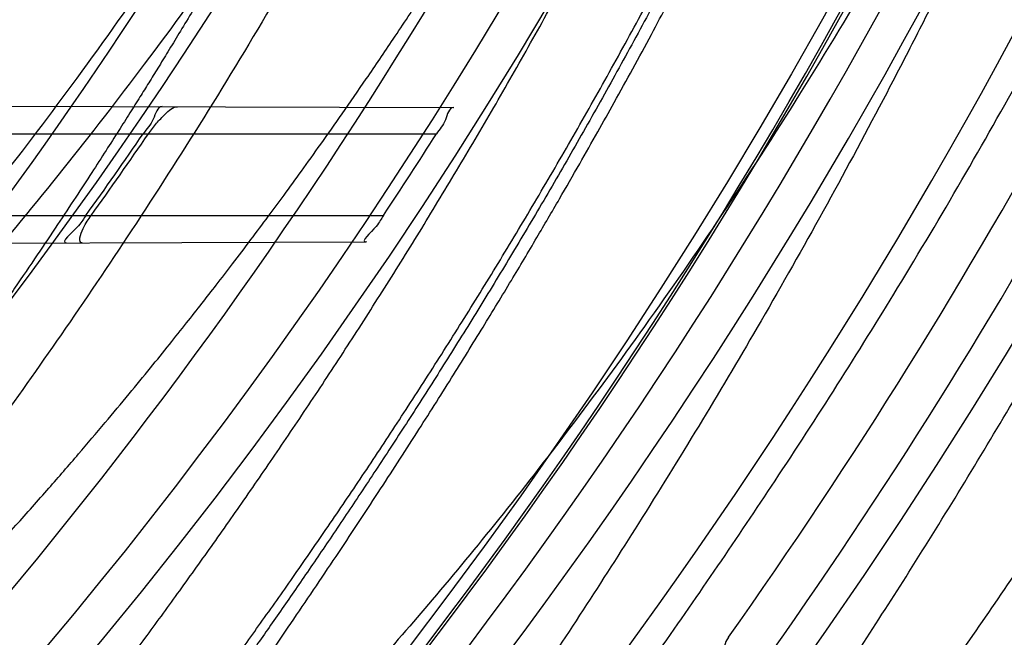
# Model space of a CAD drawing. Header units: millimetres. Extents: x 0 to 297, y 0 to 210.
# Tile 31 of 256: x 141.6866 to 141.7953, y 90.492 to 90.5602. Entities that reach past the tile are written whole.
import ezdxf

# ---------------------------------------------------------------- set-up
doc = ezdxf.new("R2010")
doc.units = ezdxf.units.MM
doc.header["$LTSCALE"] = 16.335
doc.layers.get('0').update_dxf_attribs({"linetype": 'CONTINUOUS'})
for name, color, linetype in [('01_GLOBAL', 7, 'CONTINUOUS'), ('INTFCLR_1', 7, 'CONTINUOUS'), ('INTFCLR_144815', 7, 'CONTINUOUS')]:
    doc.layers.add(name, color=color, linetype=linetype)

msp = doc.modelspace()

# ---------------------------------------------------------------- linework, layer by layer
at = {"color": 7, "linetype": 'Continuous'}
msp.add_circle((142.5788034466, 92.2083412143), 3.42, dxfattribs=at)
at = {"color": 9, "linetype": 'Continuous'}
msp.add_arc((142.5788034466, 92.2083412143), 3.3761688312, 182.9674534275, 267.0325465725, dxfattribs=at)
at = {"layer": '01_GLOBAL', "color": 7, "linetype": 'Continuous'}
msp.add_circle((142.5788034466, 92.2083412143), 3.465, dxfattribs=at)
at = {"layer": 'INTFCLR_1', "color": 9, "linetype": 'Continuous'}
for p, q in [((141.6423602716, 90.55080220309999), (141.7344827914, 90.5504806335)), ((141.6417213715, 90.5475895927), (141.7326070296, 90.5475895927)), ((141.6344033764, 90.5385895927), (141.726746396, 90.5385895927)), ((141.6296839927, 90.5353327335), (141.7248347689, 90.53566487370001))]:
    msp.add_line(p, q, dxfattribs=at)
at = {"layer": 'INTFCLR_1', "color": 6, "linetype": 'Continuous'}
for p, q in [((141.7344827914, 90.5504806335), (141.73452088, 90.55048050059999)), ((141.7248738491, 90.5356650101), (141.7248347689, 90.53566487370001))]:
    msp.add_line(p, q, dxfattribs=at)
for centre, radius, start, end in [((141.273551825, 90.84008959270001), 0.5431065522, 270, 90.00000002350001), ((141.273551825, 90.84008959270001), 0.5161422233, 270, 90.00000002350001), ((141.2735619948, 90.8401043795), 0.5173176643, 324.3492726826, 325.5667879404), ((141.2737146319, 90.84038687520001), 0.5178331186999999, 324.3517144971, 325.567990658), ((141.2735606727, 90.84010392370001), 0.5443236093, 326.3633123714, 327.4938257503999)]:
    msp.add_arc(centre, radius, start, end, dxfattribs=at)
at = {"layer": 'INTFCLR_1', "color": 9, "linetype": 'Continuous'}
msp.add_arc((141.273551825, 90.84008959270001), 0.4963968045, 325.2879487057, 328.7836486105, dxfattribs=at)
at = {"layer": 'INTFCLR_1', "color": 6, "linetype": 'Continuous'}
for points, knots in [([(141.6277114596, 91.22708959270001), (141.62722335, 91.22708959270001), (141.6272941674, 91.2251154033), (141.6286240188, 91.2237135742), (141.6303773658, 91.2209404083), (141.6330579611, 91.2176754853), (141.636536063, 91.21338186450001), (141.6409148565, 91.2081556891), (141.6460561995, 91.2020006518), (141.6515635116, 91.19533394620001), (141.6570035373, 91.1886267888), (141.6620669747, 91.18224014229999), (141.6667156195, 91.1762455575), (141.6709428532, 91.17066993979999), (141.6747632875, 91.16552206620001), (141.678203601, 91.1607902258), (141.6812975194, 91.15645408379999), (141.684076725, 91.1524886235), (141.6865629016, 91.14888322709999), (141.6887839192, 91.1456142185), (141.6907670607, 91.14265455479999), (141.6925435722, 91.139969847), (141.6941233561, 91.1375556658), (141.6955259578, 91.1353899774), (141.6967707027, 91.1334503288), (141.6978866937, 91.13169669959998), (141.6988796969, 91.1301244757), (141.6997620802, 91.12871811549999), (141.7005836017, 91.12740101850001), (141.7014128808, 91.12606327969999), (141.7023097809, 91.1246072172), (141.7032931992, 91.12299941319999), (141.7043734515, 91.121219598), (141.7055619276, 91.1192446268), (141.706875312, 91.1170411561), (141.7083246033, 91.11458304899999), (141.7099237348, 91.11183694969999), (141.7116817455, 91.10877663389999), (141.7136163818, 91.10535704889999), (141.7157436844, 91.1015316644), (141.7180830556, 91.0972414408), (141.7206593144, 91.0924115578), (141.7234900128, 91.0869698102), (141.726590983, 91.0808326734), (141.7299816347, 91.0738979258), (141.7336899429, 91.06602274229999), (141.7377398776, 91.05703497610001), (141.7421529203, 91.0467148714), (141.7469453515, 91.0347982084), (141.7521299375, 91.02090744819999), (141.7576364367, 91.0047235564), (141.7631009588, 90.9866925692), (141.7681397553, 90.9675743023), (141.7724835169, 90.948235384), (141.7760959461, 90.928843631), (141.7789762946, 90.9094758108), (141.7811396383, 90.8901288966), (141.78259316, 90.8708485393), (141.7833500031, 90.85161596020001), (141.7834187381, 90.8324615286), (141.782807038, 90.8133676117), (141.7815194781, 90.7943366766), (141.7795595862, 90.7753839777), (141.7769236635, 90.75647136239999), (141.7736112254, 90.7376240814), (141.7696058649, 90.7188012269), (141.7649044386, 90.700026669), (141.7595680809, 90.6815608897), (141.7539109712, 90.6643011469), (141.7483372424, 90.6489785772), (141.7431614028, 90.6358921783), (141.7384031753, 90.6246472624), (141.7340415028, 90.6149110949), (141.7300563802, 90.60642995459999), (141.7264192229, 90.5989959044), (141.7231040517, 90.5924542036), (141.7200858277, 90.5866790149), (141.7173473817, 90.581575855), (141.7148681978, 90.57706222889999), (141.7126227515, 90.5730569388), (141.7105887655, 90.5694929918), (141.7087453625, 90.56631374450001), (141.7070795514, 90.563481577), (141.705579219, 90.560962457), (141.7042282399, 90.55871863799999), (141.7030062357, 90.55670860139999), (141.701896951, 90.554899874), (141.7008702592, 90.5532389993), (141.6998448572, 90.5515926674), (141.698741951, 90.54983502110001), (141.697495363, 90.547864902), (141.6960930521, 90.5456696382), (141.6945138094, 90.5432229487), (141.6927331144, 90.5404962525), (141.6907308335, 90.5374685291), (141.6884841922, 90.5341192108), (141.6859642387, 90.5304209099), (141.6831423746, 90.52634758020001), (141.6799866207, 90.5218758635), (141.6764721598, 90.51699345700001), (141.6725652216, 90.5116795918), (141.668231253, 90.50591584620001), (141.6634587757, 90.49971750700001), (141.6582464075, 90.493104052), (141.6526341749, 90.48615232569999), (141.646910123, 90.4792048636), (141.6415439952, 90.4727739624), (141.6369559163, 90.4673043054), (141.633315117, 90.4628207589), (141.6305101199, 90.4594209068), (141.6286771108, 90.45653647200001), (141.6273060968, 90.45510292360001), (141.6272194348, 90.45308959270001), (141.6277114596, 90.45308959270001)], [0, 0, 0, 0, 0.0017146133, 0.0041239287, 0.0077631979, 0.0127375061, 0.019147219, 0.0271011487, 0.0367138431, 0.0473099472, 0.0574795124, 0.0670486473, 0.07593967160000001, 0.0841262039, 0.0916267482, 0.0984583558, 0.1046766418, 0.1103381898, 0.1154683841, 0.1200606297, 0.1242209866, 0.1279830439, 0.1313690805, 0.1343557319, 0.1370466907, 0.1394649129, 0.141657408, 0.1435788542, 0.1452969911, 0.147110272, 0.1491076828, 0.1513042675, 0.1537308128, 0.1564212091, 0.1594011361, 0.1627417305, 0.1664450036, 0.1705638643, 0.1751393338, 0.1802462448, 0.1859394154, 0.1923045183, 0.1994748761, 0.2074861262, 0.2164579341, 0.2265900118, 0.2380620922, 0.2510852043, 0.2660147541, 0.2831767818, 0.3031618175, 0.3260557, 0.3493456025, 0.3725974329, 0.3956655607, 0.4186206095, 0.4413650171, 0.4640353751, 0.4865253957, 0.5089623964, 0.531306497, 0.5536180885, 0.5759523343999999, 0.598223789, 0.6206818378, 0.6431588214, 0.6658101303, 0.6886542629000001, 0.710664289, 0.7296002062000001, 0.7459208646, 0.7600932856, 0.7724882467, 0.7833944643, 0.793008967, 0.8015592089, 0.8091555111, 0.8158987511, 0.8219029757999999, 0.8272448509, 0.832028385, 0.8363175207, 0.8401542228, 0.8435703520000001, 0.8466171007, 0.8493545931, 0.8518335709, 0.8540704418, 0.8562135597, 0.8586467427, 0.8613594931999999, 0.864403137, 0.8677972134, 0.87158895, 0.8758429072, 0.8805481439, 0.8857559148, 0.8915631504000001, 0.8979547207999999, 0.9049814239, 0.9126947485, 0.9211229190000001, 0.9303127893, 0.9401736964, 0.9507020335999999, 0.9616958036, 0.9717974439, 0.9801138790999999, 0.9868020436, 0.9920080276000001, 0.9957951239, 0.9982716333, 1, 1, 1, 1]), ([(141.6277114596, 90.45308959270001), (141.628171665, 90.45308959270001), (141.6293857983, 90.4535584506), (141.6315047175, 90.4546851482), (141.6344755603, 90.4566024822), (141.6382959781, 90.45932618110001), (141.6430293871, 90.46297042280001), (141.6486619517, 90.46758769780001), (141.6548706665, 90.47298156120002), (141.6611699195, 90.47874448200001), (141.6671157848, 90.4844418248), (141.6725640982, 90.4898702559), (141.6775235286, 90.49499331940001), (141.6820174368, 90.4997851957), (141.6860792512, 90.50424019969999), (141.6897364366, 90.50835687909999), (141.6930192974, 90.51213812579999), (141.695970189, 90.5156093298), (141.6986132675, 90.51877794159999), (141.7009775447, 90.5216603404), (141.7030883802, 90.5242738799), (141.7049778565, 90.526646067), (141.7066938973, 90.528827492), (141.7083843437, 90.53100071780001), (141.7101852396, 90.53334413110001), (141.7120971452, 90.53586602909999), (141.7139888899, 90.53839686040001), (141.7158471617, 90.5409158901), (141.7177807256, 90.5435730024), (141.719921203, 90.54655873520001), (141.7223135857, 90.5499520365), (141.7249869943, 90.55381783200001), (141.7279695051, 90.558226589), (141.7312859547, 90.56325135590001), (141.7349620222, 90.56898214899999), (141.739037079, 90.5755449), (141.7435494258, 90.58308452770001), (141.7485344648, 90.591778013), (141.7540294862, 90.6018595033), (141.760066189, 90.61360340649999), (141.766684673, 90.62742065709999), (141.7737557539, 90.64350792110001), (141.780825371, 90.6613597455), (141.7874356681, 90.68018148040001), (141.7933066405, 90.6992600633), (141.7983875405, 90.71840914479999), (141.8026952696, 90.7376081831), (141.8062277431, 90.7567556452), (141.8090134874, 90.77590353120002), (141.811058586, 90.7949702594), (141.8123825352, 90.81398619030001), (141.8129971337, 90.83293247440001), (141.8129122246, 90.8518123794), (141.8121342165, 90.87063713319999), (141.8106673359, 90.8893947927), (141.8085112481, 90.9080934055), (141.8056642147, 90.9267302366), (141.8021262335, 90.9452767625), (141.7978831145, 90.9637745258), (141.7929277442, 90.9822003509), (141.7872355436, 91.0005755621), (141.7808222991, 91.0188067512), (141.7739442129, 91.03620618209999), (141.7670434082, 91.0519657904), (141.7605810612, 91.0655293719), (141.7546880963, 91.07706645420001), (141.7493295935, 91.08696962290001), (141.7444701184, 91.0955139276), (141.7400702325, 91.1029297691), (141.7360941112, 91.1093927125), (141.7325006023, 91.1150506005), (141.7292596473, 91.12001098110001), (141.726339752, 91.12437206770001), (141.7237187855, 91.128203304), (141.7213647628, 91.13157857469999), (141.7192605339, 91.1345456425), (141.717372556, 91.1371689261), (141.7156764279, 91.13949490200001), (141.7140548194, 91.1416921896), (141.7123690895, 91.1439503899), (141.7105117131, 91.1464071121), (141.7085985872, 91.1489024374), (141.7066793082, 91.1513715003), (141.7047357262, 91.15383994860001), (141.7026024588, 91.1565116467), (141.7002196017, 91.15944934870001), (141.69755058, 91.1626834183), (141.6945697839, 91.1662275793), (141.6912418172, 91.1701004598), (141.6875371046, 91.1743119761), (141.6834171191, 91.178874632), (141.6788518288, 91.1837864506), (141.6738154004, 91.18903530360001), (141.6682758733, 91.1946010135), (141.6622344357, 91.2004349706), (141.6557918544, 91.2063757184), (141.6493931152, 91.21197413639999), (141.6435362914, 91.2168073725), (141.6386043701, 91.22062540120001), (141.6346411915, 91.223465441), (141.6315795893, 91.22545094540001), (141.6294126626, 91.22660901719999), (141.6281767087, 91.22708959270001), (141.6277114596, 91.22708959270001)], [0, 0, 0, 0, 0.0015510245, 0.0042404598, 0.008161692, 0.0134191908, 0.0200669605, 0.0282845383, 0.0379646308, 0.04778133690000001, 0.0570562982, 0.0657163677, 0.0737008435, 0.0810864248, 0.08785639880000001, 0.09401872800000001, 0.09964461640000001, 0.1047327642, 0.1093734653, 0.1135510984, 0.1172970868, 0.1206958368, 0.1237721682, 0.1266512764, 0.1299751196, 0.1337328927, 0.1373171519, 0.1406241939, 0.1442827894, 0.1483924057, 0.1530055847, 0.1582756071, 0.1642330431, 0.1709447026, 0.1785661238, 0.1871788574, 0.1969791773, 0.2081785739, 0.2209513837, 0.2356728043, 0.2526768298, 0.2725784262, 0.2948857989, 0.3173719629, 0.3397942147, 0.362144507, 0.3841260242, 0.4060931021, 0.4277499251, 0.4493238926, 0.4707068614, 0.4919794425, 0.5131973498, 0.5343237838, 0.5554641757, 0.5765947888, 0.5977467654, 0.6189899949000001, 0.6402145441, 0.6616941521, 0.6832817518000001, 0.7050322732, 0.7268136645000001, 0.7463228, 0.7630041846, 0.7774428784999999, 0.7899800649, 0.8009502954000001, 0.8105690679, 0.8190401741, 0.8265233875, 0.8331581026, 0.8390096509, 0.8442114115, 0.8488026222, 0.8528784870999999, 0.8564706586, 0.8596954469, 0.8625805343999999, 0.8656744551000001, 0.8691928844, 0.8729603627, 0.8762716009, 0.879732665, 0.8835489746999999, 0.8877941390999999, 0.8924809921, 0.8976810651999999, 0.9034017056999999, 0.9096904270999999, 0.916584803, 0.9241199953, 0.932290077, 0.9411002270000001, 0.9505839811, 0.960593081, 0.9706330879, 0.9792338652, 0.9861845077, 0.991642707, 0.9956806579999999, 0.9984319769, 1, 1, 1, 1]), ([(141.7023338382, 90.550592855), (141.7017719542, 90.5505948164), (141.7014366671, 90.54887229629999), (141.70061083, 90.5481329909), (141.7002382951, 90.5475895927)], [0, 0, 0, 0, 0.4602907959, 1, 1, 1, 1]), ([(141.7008222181, 90.5475895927), (141.7010986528, 90.54799284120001), (141.7016795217, 90.5487680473), (141.702682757, 90.5497799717), (141.7034963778, 90.550588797), (141.7040245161, 90.5505869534)], [0, 0, 0, 0, 0.330139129, 0.643364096, 1, 1, 1, 1]), ([(141.7344827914, 90.5504806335), (141.7339480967, 90.5504825), (141.7336894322, 90.54882081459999), (141.7329370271, 90.5481074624), (141.7326070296, 90.5475895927)], [0, 0, 0, 0, 0.4654516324, 1, 1, 1, 1]), ([(141.6939265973, 90.5385895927), (141.6936533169, 90.53820859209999), (141.6932975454, 90.5373953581), (141.6910124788, 90.5355468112), (141.6917834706, 90.5355495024)], [0, 0, 0, 0, 0.3781640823, 1, 1, 1, 1]), ([(141.6935251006, 90.5355555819), (141.6930012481, 90.5355537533), (141.6936800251, 90.53752914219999), (141.6941766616, 90.5381235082), (141.6945109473, 90.5385895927)], [0, 0, 0, 0, 0.4773498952, 1, 1, 1, 1]), ([(141.726746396, 90.5385895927), (141.7264773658, 90.53818523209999), (141.7262050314, 90.53742151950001), (141.7241557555, 90.5356625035), (141.7248347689, 90.53566487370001)], [0, 0, 0, 0, 0.4170007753, 1, 1, 1, 1])]:
    msp.add_open_spline(points, degree=3, knots=knots, dxfattribs=at)
at = {"layer": 'INTFCLR_1', "color": 9, "linetype": 'Continuous'}
for points, knots in [([(141.7274621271, 91.00790684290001), (141.7315912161, 90.9961048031), (141.7390893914, 90.97185256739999), (141.7462276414, 90.94067982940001), (141.7497519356, 90.91986040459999), (141.7511690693, 90.91003879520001), (141.7520562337, 90.903430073), (141.7542266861, 90.88522496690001), (141.7563129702, 90.8552042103), (141.7560193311, 90.8250769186), (141.75492511, 90.80665849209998), (141.7544248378, 90.79993719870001), (141.7535799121, 90.7899339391), (141.7512498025, 90.76863348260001), (141.7458257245, 90.73651859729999), (141.7391945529, 90.7098498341), (141.7346932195, 90.69454437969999), (141.7328673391, 90.6885424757), (141.7295794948, 90.67824709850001), (141.7226337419, 90.6583743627), (141.7115361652, 90.63128552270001), (141.7001192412, 90.60802526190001), (141.6927555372, 90.5944485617), (141.6900841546, 90.589659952), (141.6861147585, 90.582673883), (141.6775648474, 90.56827510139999), (141.6639972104, 90.5475548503), (141.6473654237, 90.5249373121), (141.6353721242, 90.510182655), (141.6284582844, 90.5020841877), (141.6258517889, 90.4990615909), (141.6214530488, 90.49403413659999), (141.6133270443, 90.48498786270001), (141.6044845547, 90.4755649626), (141.5965053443, 90.4672222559), (141.5917239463, 90.4622035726), (141.5879282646, 90.458105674), (141.5854794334, 90.455268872), (141.5841304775, 90.4534756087), (141.5835709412, 90.4525240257), (141.5832318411, 90.4518413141), (141.5833749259, 90.4509528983), (141.5852684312, 90.45133920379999), (141.5873513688, 90.45233756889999), (141.5911230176, 90.4543766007), (141.5947207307, 90.45666834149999), (141.5976748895, 90.4586369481), (141.5995705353, 90.45994039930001), (141.602756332, 90.46217006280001), (141.6078515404, 90.4659004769), (141.6149715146, 90.47143524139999), (141.62561538, 90.4801941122), (141.6351418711, 90.48873792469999), (141.6434777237, 90.4967321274), (141.649452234, 90.502628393), (141.6602195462, 90.51373015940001), (141.6755659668, 90.5310421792), (141.6935858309, 90.5540599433), (141.7064887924, 90.5729162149), (141.7141583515, 90.5851797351), (141.7169899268, 90.589838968), (141.721250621, 90.59698783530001), (141.7303494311, 90.61303956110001), (141.743335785, 90.63909440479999), (141.7522698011, 90.66086912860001), (141.7564146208, 90.6721475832)], [0, 0, 0, 0, 0.0419354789, 0.08505031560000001, 0.1071497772, 0.1127379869, 0.1183317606, 0.1295131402, 0.1742263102, 0.2191466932, 0.230445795, 0.2361065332, 0.241751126, 0.2641147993, 0.3079545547, 0.3508736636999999, 0.3561840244, 0.3614616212, 0.3719139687, 0.3924297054, 0.4320526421, 0.4700131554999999, 0.4792642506, 0.483852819, 0.4884035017, 0.5062126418, 0.5400088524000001, 0.5714206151, 0.6003317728, 0.6037560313, 0.6071340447, 0.6137178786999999, 0.6261602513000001, 0.6479155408, 0.6570536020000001, 0.6648783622, 0.6711643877, 0.6757843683, 0.6774462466, 0.6786751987, 0.6794900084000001, 0.6799813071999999, 0.6813020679, 0.6842478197, 0.6888651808, 0.6950795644, 0.6987591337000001, 0.70073729, 0.7027989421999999, 0.7117993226, 0.7219139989, 0.7330405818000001, 0.7580265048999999, 0.7648041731, 0.7717766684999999, 0.7861782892, 0.816667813, 0.8493175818, 0.8841610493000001, 0.8932352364, 0.8978283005, 0.9024468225, 0.9211469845, 0.9596997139, 1, 1, 1, 1]), ([(141.5894748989, 90.4530895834), (141.5892979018, 90.4530896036), (141.5888645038, 90.453175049), (141.5888868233, 90.45395412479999), (141.5893505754, 90.4547556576), (141.5901524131, 90.4559470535), (141.5913747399, 90.4574296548), (141.5929802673, 90.4592514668), (141.5949656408, 90.4613878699), (141.5971947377, 90.4637206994), (141.5996190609, 90.4662163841), (141.6031782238, 90.46985252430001), (141.6105296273, 90.4773399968), (141.6195432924, 90.486704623), (141.6278287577, 90.4956995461), (141.6323134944, 90.500698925), (141.6349707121, 90.50370456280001), (141.642015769, 90.5117541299), (141.6542358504, 90.5264206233), (141.6711890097, 90.54891642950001), (141.6850238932, 90.56953556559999), (141.6937443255, 90.58386952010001), (141.6977917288, 90.5908225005), (141.7005148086, 90.5955870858), (141.7080176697, 90.6090898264), (141.7196527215, 90.63222718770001), (141.7309710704, 90.65919529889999), (141.7380553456, 90.6789827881), (141.7414080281, 90.689232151), (141.74326968, 90.6952065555), (141.7478571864, 90.7104352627), (141.754617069, 90.7369742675), (141.7601493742, 90.7689508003), (141.7625257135, 90.7901596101), (141.7633872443, 90.80011831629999), (141.7638973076, 90.8068091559), (141.7650129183, 90.8251434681), (141.7653124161, 90.8551382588), (141.7631848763, 90.8850242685), (141.7609722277, 90.9031442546), (141.7600677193, 90.9097228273), (141.758622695, 90.9195008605), (141.7550282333, 90.9402318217), (141.7477475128, 90.9712699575), (141.7401050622, 90.9953997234), (141.7358975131, 91.00714062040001)], [0, 0, 0, 0, 0.0008731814, 0.0017184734, 0.0032338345, 0.0055641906, 0.008732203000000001, 0.0127298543, 0.0175349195, 0.0231216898, 0.028646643, 0.0346996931, 0.0482229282, 0.0804128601, 0.09881585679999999, 0.1085510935, 0.1135452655, 0.1186072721, 0.1613234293, 0.207686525, 0.2575125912, 0.2837456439, 0.2904463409, 0.297201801, 0.3108185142, 0.3666506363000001, 0.4248611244, 0.4549770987, 0.470314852, 0.4780577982, 0.4858479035, 0.548777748, 0.6130125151, 0.6457681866, 0.6540348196, 0.6623247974, 0.6788712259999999, 0.7446474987, 0.8101274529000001, 0.8265054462, 0.8346996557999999, 0.8428862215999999, 0.8752668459, 0.9384715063, 1, 1, 1, 1]), ([(141.7649089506, 90.6730772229), (141.7606921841, 90.6618533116), (141.7516012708, 90.6401818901), (141.7383996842, 90.6142741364), (141.729153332, 90.5983162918), (141.7248221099, 90.59120649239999), (141.7219426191, 90.5865709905), (141.7141390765, 90.5743632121), (141.7010108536, 90.5555935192), (141.682686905, 90.5326915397), (141.6670865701, 90.5154692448), (141.6561431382, 90.5044244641), (141.6500687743, 90.4985557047), (141.641588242, 90.49059314), (141.6318993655, 90.48208461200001), (141.6210804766, 90.47336316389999), (141.6138416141, 90.46784859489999), (141.6086624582, 90.4641311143), (141.6054252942, 90.4619084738), (141.6034970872, 90.4606082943), (141.6005042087, 90.4586453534), (141.596782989, 90.4563489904), (141.5933015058, 90.45442830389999), (141.5910052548, 90.45342592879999), (141.589904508, 90.45308953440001), (141.5894748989, 90.4530895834)], [0, 0, 0, 0, 0.1254315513, 0.2455803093, 0.303919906, 0.3183349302, 0.3326730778, 0.3610075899, 0.4699051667, 0.5720939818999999, 0.66765685, 0.7128428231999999, 0.7347306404, 0.7560139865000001, 0.8345380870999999, 0.8695395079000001, 0.9013775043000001, 0.9297258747, 0.9362221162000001, 0.9424563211, 0.9540556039, 0.9736565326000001, 0.9882336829, 0.9955056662, 1, 1, 1, 1])]:
    msp.add_open_spline(points, degree=3, knots=knots, dxfattribs=at)
at = {"layer": 'INTFCLR_144815', "color": 6, "linetype": 'Continuous'}
for radius in [0.5743020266, 0.5472855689]:
    msp.add_circle((141.273551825, 90.84008959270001), radius, dxfattribs=at)
for centre, radius, start, end in [((141.273551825, 90.84008959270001), 0.7917112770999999, 313.9937911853, 154.5150993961), ((141.273551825, 90.84008959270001), 0.7647112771, 312.9543589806, 154.5144414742), ((141.273551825, 90.84008959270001), 0.73941501, 282.2440355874, 71.2863570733), ((141.273551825, 90.84008959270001), 0.5949342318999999, 45.0000000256, 314.9999999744), ((141.273551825, 90.84008959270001), 0.5938695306, 44.999999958, 315.000000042), ((141.273551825, 90.84008959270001), 0.5930090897, 44.99999997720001, 315.0000000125), ((141.273551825, 90.84008959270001), 0.5834285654, 308.490992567, 51.50900743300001), ((141.273551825, 90.84008959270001), 0.6104450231, 316.9838592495, 43.0161407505), ((141.273551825, 90.84008959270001), 0.5760164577, 313.9992414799, 46.00075850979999), ((141.273551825, 90.84008959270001), 0.6020735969, 324.681947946, 338.3180519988), ((141.273551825, 90.84008959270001), 0.5361020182, 295.6072723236, 334.3927276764), ((141.273551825, 90.84008959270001), 0.5090855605, 297.0737153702, 332.9262846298), ((163.2360499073, 83.3930291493), 22.5831480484, 161.5765175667, 161.8573447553), ((141.7670209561, 90.4904628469), 0.0026998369, 144.7225835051, 234.0343477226)]:
    msp.add_arc(centre, radius, start, end, dxfattribs=at)
at = {"layer": 'INTFCLR_144815', "color": 9, "linetype": 'Continuous'}
for centre, radius, start, end in [((141.273551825, 90.84008959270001), 0.7345008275, 292.4997540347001, 54.0964566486), ((141.2735550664, 90.84009111), 0.6625959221, 292.4997540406, 54.09645665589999), ((141.2735749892, 90.84009512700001), 0.6513931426, 311.2505121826, 48.7494878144), ((141.2735518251, 90.84008959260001), 0.5937131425, 314.0862202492, 45.9137797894), ((141.273551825, 90.84008959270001), 0.5795156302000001, 313.8592910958, 46.1407088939), ((141.273551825, 90.84008959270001), 0.5757241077, 314.0319604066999, 45.9680396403), ((141.2735518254, 90.84008959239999), 0.6069137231, 324.8280604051, 338.1719396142), ((141.273551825, 90.84008959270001), 0.7495956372, 203.8266800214, 313.0809380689), ((141.273551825, 90.84008959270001), 0.7585963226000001, 203.8278898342, 312.5732768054), ((141.273551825, 90.84008959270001), 0.7855942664, 203.8266800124, 319.1799903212)]:
    msp.add_arc(centre, radius, start, end, dxfattribs=at)
at = {"layer": 'INTFCLR_144815', "color": 6, "linetype": 'Continuous'}
for points, knots in [([(141.6746009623, 90.43958975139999), (141.6743294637, 90.43959473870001), (141.6739346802, 90.44051627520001), (141.6745467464, 90.4413356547), (141.6750158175, 90.4423304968), (141.6756162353, 90.44328992), (141.6763427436, 90.4444157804), (141.6772268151, 90.4456987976), (141.6782605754, 90.44714833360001), (141.6794495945, 90.44876833), (141.6807951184, 90.4505653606), (141.6822994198, 90.4525454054), (141.6839649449, 90.45471611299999), (141.6857956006, 90.45708743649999), (141.6877946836, 90.4596693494), (141.6899625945, 90.4624689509), (141.6922956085, 90.46548894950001), (141.6947877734, 90.46873001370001), (141.6974360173, 90.4721973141), (141.7002434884, 90.4759050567), (141.7032142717, 90.479869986), (141.7063442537, 90.4840993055), (141.7096232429, 90.48859288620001), (141.7130388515, 90.4933481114), (141.7165811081, 90.4983662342), (141.7202374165, 90.50364521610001), (141.7239937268, 90.50918105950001), (141.7278347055, 90.5149677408), (141.731743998, 90.52099726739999), (141.735704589, 90.5272598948), (141.7396991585, 90.53374437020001), (141.7437104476, 90.540438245), (141.7477216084, 90.5473282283), (141.7517165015, 90.5544005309), (141.7556799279, 90.56164117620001), (141.7595977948, 90.56903626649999), (141.7634572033, 90.57657217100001), (141.767246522, 90.5842357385), (141.7709553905, 90.5920144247), (141.7745746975, 90.5998964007), (141.7780965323, 90.60787062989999), (141.7815140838, 90.6159268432), (141.7848215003, 90.6240554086), (141.7880144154, 90.63224886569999), (141.7910827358, 90.6404831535), (141.7940232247, 90.64874868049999), (141.7968372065, 90.6570474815), (141.7995279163, 90.6653897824), (141.8020958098, 90.6737784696), (141.8045374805, 90.68220316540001), (141.8068514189, 90.6906590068), (141.8090350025, 90.6991353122), (141.811086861, 90.7076240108), (141.8130074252, 90.7161235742), (141.8147973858, 90.72463376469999), (141.8164574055, 90.7331545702), (141.8179878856, 90.74168503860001), (141.8193889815, 90.750222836), (141.8206608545, 90.75876512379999), (141.8218038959, 90.7673101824), (141.8228186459, 90.77585753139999), (141.8237055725, 90.7844065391), (141.8244651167, 90.7929567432), (141.8250976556, 90.80150752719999), (141.8256035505, 90.8100588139), (141.825983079, 90.8186102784), (141.8262364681, 90.8271620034), (141.8263638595, 90.8357137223), (141.8263653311, 90.8442655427), (141.8262408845, 90.8528172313), (141.825990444, 90.8613689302), (141.8256138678, 90.8699203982), (141.8251109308, 90.8784716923), (141.8244813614, 90.887022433), (141.8237248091, 90.89557247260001), (141.8228408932, 90.9041213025), (141.821829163, 90.912668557), (141.8206891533, 90.9212135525), (141.8194203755, 90.92975547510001), (141.8180223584, 90.9382932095), (141.8164946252, 90.9468255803), (141.8148367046, 90.9553513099), (141.8130483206, 90.963868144), (141.8111294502, 90.9723729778), (141.8090801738, 90.9808627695), (141.8069004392, 90.98933536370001), (141.8045900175, 90.9977893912), (141.8021489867, 91.00622242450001), (141.7995780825, 91.01463013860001), (141.7968786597, 91.02300697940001), (141.794052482, 91.0313470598), (141.7911015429, 91.0396447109), (141.7880284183, 91.0478935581), (141.7848363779, 91.0560864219), (141.7815294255, 91.0642154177), (141.7781123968, 91.07227190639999), (141.7745910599, 91.08024645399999), (141.7709722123, 91.0881288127), (141.7672637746, 91.0959079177), (141.7634748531, 91.1035719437), (141.7596157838, 91.11110838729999), (141.7556981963, 91.11850409), (141.7517349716, 91.12574544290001), (141.7477402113, 91.1328185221), (141.7437291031, 91.139709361), (141.7397177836, 91.14640416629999), (141.7357230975, 91.1528896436), (141.7317622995, 91.15915334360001), (141.7278527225, 91.165183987), (141.7240113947, 91.17097180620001), (141.7202546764, 91.17650879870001), (141.7165979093, 91.18178892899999), (141.7130551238, 91.18680822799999), (141.7096387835, 91.1915648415), (141.7063596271, 91.1960589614), (141.7032265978, 91.2002926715), (141.7002468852, 91.2042696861), (141.6974259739, 91.20799513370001), (141.6947677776, 91.2114752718), (141.6922747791, 91.2147172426), (141.689948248, 91.21772876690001), (141.6877884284, 91.2205179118), (141.6857947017, 91.2230929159), (141.6839658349, 91.225461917), (141.6823001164, 91.22763286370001), (141.6807955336, 91.2296132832), (141.6794499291, 91.23141037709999), (141.6782609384, 91.2330304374), (141.6772266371, 91.234480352), (141.6763438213, 91.235762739), (141.6756133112, 91.23689083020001), (141.6750243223, 91.237843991), (141.6745991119, 91.2386960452), (141.6741632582, 91.23944360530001), (141.6741898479, 91.240581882), (141.6746009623, 91.240589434)], [0, 0, 0, 0, 0.0009311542, 0.0023661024, 0.0034197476, 0.004708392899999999, 0.006238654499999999, 0.0080169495, 0.0100497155, 0.0123440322, 0.0149074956, 0.0177478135, 0.0208710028, 0.0242896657, 0.0280205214, 0.0320682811, 0.0364316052, 0.0411066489, 0.04608797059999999, 0.0513925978, 0.0570544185, 0.0630770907, 0.069434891, 0.0761294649, 0.08315356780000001, 0.09049758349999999, 0.0981493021, 0.1060937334, 0.1143137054, 0.1227901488, 0.1315025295, 0.1404294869, 0.1495493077, 0.1588404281, 0.1682819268, 0.1778537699, 0.1875370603, 0.197314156, 0.207168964, 0.217086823, 0.2270545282, 0.2370604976, 0.2470942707, 0.2571461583, 0.2672135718, 0.2772260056, 0.2872285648, 0.2972614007, 0.3072826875, 0.3173107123, 0.3273382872, 0.3373435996, 0.3473246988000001, 0.3572841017, 0.367223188, 0.3771444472, 0.387051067, 0.3969410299, 0.4068119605, 0.4166652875, 0.4265028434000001, 0.4363264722, 0.4461370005, 0.4559367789, 0.4657270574, 0.4755104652, 0.4852884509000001, 0.4950636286, 0.5048374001, 0.5146124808, 0.5243903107, 0.5341735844, 0.5439637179, 0.5537632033, 0.5635732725, 0.5733961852, 0.5832332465, 0.5930862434, 0.6029564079, 0.6128446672, 0.6227518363, 0.6326790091, 0.6426268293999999, 0.6525927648, 0.6625749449, 0.6725742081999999, 0.6825911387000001, 0.6926266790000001, 0.7026779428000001, 0.7127386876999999, 0.7228052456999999, 0.7328732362, 0.7429368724, 0.7529895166, 0.7630233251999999, 0.7730292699, 0.7829971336, 0.7929151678, 0.8027701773, 0.8125475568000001, 0.8222311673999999, 0.8318035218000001, 0.8412455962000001, 0.8505374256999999, 0.8596580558, 0.8685859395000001, 0.8772993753, 0.8857769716, 0.8939982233, 0.9019439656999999, 0.9095970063, 0.9169424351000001, 0.9239679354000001, 0.9306640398, 0.9370242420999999, 0.9430448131, 0.9487246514, 0.9540648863, 0.9590688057, 0.9637413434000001, 0.9680887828, 0.9721183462, 0.9758379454, 0.9792560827, 0.9823810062, 0.9852211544, 0.9877847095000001, 0.9900792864, 0.992112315, 0.993890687, 0.995421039, 0.9967097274, 0.9977633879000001, 0.9985900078, 1, 1, 1, 1]), ([(141.6876600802, 91.22708959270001), (141.6873876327, 91.22708959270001), (141.6869901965, 91.2261607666), (141.6875708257, 91.2253271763), (141.6880138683, 91.224310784), (141.6885845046, 91.22333053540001), (141.6892758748, 91.22218000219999), (141.6901180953, 91.2208688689), (141.6911032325, 91.2193879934), (141.6922361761, 91.21773389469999), (141.693517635, 91.2159004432), (141.6949495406, 91.213881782), (141.696533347, 91.21167127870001), (141.6982702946, 91.2092621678), (141.7001613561, 91.20664723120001), (141.702206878, 91.20381933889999), (141.7044067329, 91.2007711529), (141.7067598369, 91.1974957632), (141.7092643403, 91.193986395), (141.7119171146, 91.1902371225), (141.7147138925, 91.18624270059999), (141.7176489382, 91.1819990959), (141.7207150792, 91.1775035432), (141.7239035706, 91.17275489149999), (141.7272041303, 91.1677537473), (141.7306050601, 91.1625025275), (141.7340933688, 91.1570055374), (141.737654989, 91.1512689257), (141.7412750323, 91.1453005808), (141.7449380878, 91.1391099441), (141.7486285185, 91.1327077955), (141.7523307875, 91.12610594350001), (141.7560297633, 91.1193168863), (141.759710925, 91.11235358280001), (141.7633605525, 91.10522919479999), (141.7669658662, 91.0979568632), (141.7705151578, 91.0905494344), (141.7739978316, 91.08301930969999), (141.7774044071, 91.0753783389), (141.7807265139, 91.06763769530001), (141.7839568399, 91.0598078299), (141.7870890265, 91.0518985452), (141.7901177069, 91.0439187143), (141.7930382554, 91.0358767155), (141.7958469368, 91.02777984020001), (141.7985405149, 91.0196351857), (141.8011165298, 91.0114486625), (141.8035728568, 91.0032261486), (141.8059080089, 90.9949723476), (141.8081207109, 90.9866920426), (141.8102101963, 90.97838888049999), (141.8121758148, 90.9700666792), (141.814017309, 90.9617281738), (141.8157344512, 90.95337641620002), (141.8173273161, 90.9450134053), (141.8187959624, 90.93664150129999), (141.8201406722, 90.9282620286), (141.8213616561, 90.9198768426), (141.8224592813, 90.9114868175), (141.823433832, 90.90309336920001), (141.8242856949, 90.8946969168), (141.8250151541, 90.8862985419), (141.8256225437, 90.8778984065), (141.8261081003, 90.8694973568), (141.8264720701, 90.8610953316), (141.826714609, 90.8526929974), (141.8268358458, 90.84429018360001), (141.8268358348, 90.8358874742), (141.8267145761, 90.82748467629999), (141.8264720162, 90.8190823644), (141.8261080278, 90.8106804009), (141.8256224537, 90.8022794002), (141.8250150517, 90.79387936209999), (141.8242855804, 90.78548105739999), (141.823433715, 90.7770847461), (141.8224591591, 90.7686913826), (141.8213615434, 90.7603015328), (141.8201405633, 90.7519164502), (141.818795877, 90.7435371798), (141.8173272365, 90.7351653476), (141.8157344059, 90.7268025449), (141.8140172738, 90.71845084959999), (141.8121758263, 90.7101125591), (141.8102102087, 90.7017903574), (141.8081207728, 90.6934873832), (141.805908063, 90.68520703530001), (141.8035729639, 90.67695340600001), (141.801116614, 90.66873079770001), (141.7985406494, 90.6605444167), (141.7958470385, 90.6523996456), (141.7930384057, 90.6443028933), (141.7901178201, 90.636260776), (141.7870891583, 90.6282809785), (141.7839569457, 90.6203716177), (141.7807266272, 90.6125417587), (141.7774045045, 90.60480106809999), (141.7739979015, 90.5971600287), (141.7705152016, 90.5896298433), (141.7669658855, 90.582222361), (141.7633605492, 90.5749499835), (141.759710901, 90.567825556), (141.7560297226, 90.56086222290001), (141.7523307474, 90.55407316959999), (141.748628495, 90.5474713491), (141.7449380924, 90.54106924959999), (141.7412750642, 90.5348786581), (141.737655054, 90.528910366), (141.7340934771, 90.5231738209), (141.7306052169, 90.5176769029), (141.7272043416, 90.5124257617), (141.7239038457, 90.50742470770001), (141.7207154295, 90.50267616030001), (141.7176493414, 90.4981806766), (141.7147143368, 90.4939371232), (141.7119175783, 90.4899427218), (141.7092648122, 90.4861934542), (141.7067603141, 90.4826840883), (141.7044071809, 90.4794086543), (141.702207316, 90.4763604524), (141.700161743, 90.4735324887), (141.6982706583, 90.47091752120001), (141.6965336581, 90.4685083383), (141.6949498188, 90.466297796), (141.6935178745, 90.4642790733), (141.6922363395, 90.462445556), (141.691103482, 90.4607914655), (141.6901178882, 90.4593103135), (141.6892769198, 90.45799983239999), (141.6885816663, 90.4568471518), (141.6880221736, 90.45587298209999), (141.6876198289, 90.4550040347), (141.6872095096, 90.4542385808), (141.687244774, 90.45308959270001), (141.6876600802, 90.45308959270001)], [0, 0, 0, 0, 0.0009748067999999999, 0.0024843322, 0.0035889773, 0.0049377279, 0.0065370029, 0.0083930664, 0.0105121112, 0.0129009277, 0.0155662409, 0.0185155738, 0.0217561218, 0.0252958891, 0.029142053, 0.0333024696, 0.0377835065, 0.0425919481, 0.0477324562, 0.0532095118, 0.059024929, 0.0651792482, 0.071670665, 0.0784946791, 0.0856442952, 0.09310988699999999, 0.1008792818, 0.1089378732, 0.1172690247, 0.1258543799, 0.1346742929, 0.1437082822, 0.1529356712, 0.1623360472, 0.1718891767, 0.1815756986, 0.1913773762, 0.2012771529, 0.211259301, 0.2213094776, 0.2314148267, 0.2415638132, 0.2517458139, 0.2619526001, 0.2721754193, 0.2824085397, 0.2926450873, 0.3028812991, 0.3131119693, 0.3233349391, 0.3335463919, 0.3437455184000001, 0.3539296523, 0.3640990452, 0.3742517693, 0.3843890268, 0.3945097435, 0.4046157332, 0.4147062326, 0.4247836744, 0.4348478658, 0.4449015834, 0.4549448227, 0.4649806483, 0.4750093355, 0.4850340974, 0.4950553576, 0.5050763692, 0.5150976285, 0.5251223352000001, 0.5351510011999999, 0.5451866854, 0.5552299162, 0.5652834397, 0.5753475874, 0.5854247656, 0.5955152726, 0.6056208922, 0.6157416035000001, 0.6258785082, 0.6360313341, 0.6462002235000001, 0.6563845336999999, 0.6665832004, 0.6767949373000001, 0.6870173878, 0.6972484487, 0.7074841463, 0.7177211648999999, 0.7279537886, 0.7381770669, 0.7483834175, 0.7585658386, 0.7687147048, 0.7788200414, 0.7888703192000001, 0.7988525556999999, 0.8087524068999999, 0.8185541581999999, 0.8282407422, 0.8377939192, 0.8471943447, 0.8564217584, 0.8654556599, 0.8742755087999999, 0.8828608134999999, 0.8911918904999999, 0.8992503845, 0.907019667, 0.9144851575, 0.9216346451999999, 0.9284584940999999, 0.9349497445, 0.9411040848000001, 0.9469194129, 0.9523964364, 0.9575370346, 0.9623454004, 0.9668266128, 0.9709869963, 0.9748333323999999, 0.9783730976, 0.9816137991, 0.9845631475, 0.9872286, 0.9896174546, 0.9917366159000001, 0.9935927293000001, 0.995192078, 0.9965408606, 0.9976455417, 0.9985140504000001, 1, 1, 1, 1]), ([(141.7908088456, 90.84008959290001), (141.7908088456, 90.8347762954), (141.7906525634, 90.8241438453), (141.7899491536, 90.80819781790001), (141.7887751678, 90.792251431), (141.7871271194, 90.776305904), (141.7850015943, 90.7603638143), (141.7823948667, 90.74442991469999), (141.7793016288, 90.72851142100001), (141.7757175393, 90.7126188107), (141.7716413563, 90.69676642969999), (141.7670698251, 90.680975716), (141.7620073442, 90.66527174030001), (141.7564585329, 90.64968729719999), (141.7504384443, 90.6342639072), (141.7439673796, 90.6190510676), (141.7370796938, 90.6041105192), (141.7298227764, 90.5895143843), (141.7222605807, 90.5753482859), (141.7144767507, 90.56170595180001), (141.7065733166, 90.54868759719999), (141.6986695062, 90.5363951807), (141.6908948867, 90.52492250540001), (141.6833811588, 90.5143467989), (141.6762501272, 90.5047200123), (141.6696044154, 90.4960626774), (141.6635210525, 90.4883676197), (141.6580483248, 90.4816035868), (141.6532152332, 90.4757176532), (141.649021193, 90.4706547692), (141.6454650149, 90.4663430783), (141.6425175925, 90.4627414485), (141.6401862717, 90.4597543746), (141.6383808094, 90.4574452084), (141.6372501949, 90.4555080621), (141.6363191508, 90.4544341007), (141.6364430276, 90.45308959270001), (141.6367999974, 90.45308959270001)], [0, 0, 0, 0, 0.0373969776, 0.0748305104, 0.1123278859, 0.1499208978, 0.1876426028, 0.2255106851, 0.2635438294, 0.3017616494, 0.3401610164, 0.3787310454, 0.4174490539, 0.4562752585, 0.4951477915, 0.5339633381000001, 0.5726158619, 0.6109244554, 0.6486768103, 0.6856239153, 0.7214601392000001, 0.7558561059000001, 0.7884730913, 0.8189949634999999, 0.8471589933, 0.8727898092, 0.8958085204, 0.9161981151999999, 0.9340282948, 0.9494114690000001, 0.9624736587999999, 0.9733586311, 0.9821878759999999, 0.9890812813, 0.9941468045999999, 0.9974875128, 1, 1, 1, 1]), ([(141.6617698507, 90.43958975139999), (141.6615040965, 90.4395945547), (141.6610997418, 90.4404830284), (141.6617182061, 90.44128424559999), (141.6621863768, 90.4422460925), (141.6627882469, 90.44317635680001), (141.6635160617, 90.44426775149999), (141.6644022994, 90.44551214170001), (141.6654390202, 90.4469186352), (141.6666320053, 90.4484912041), (141.6679824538, 90.45023614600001), (141.669492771, 90.4521593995), (141.6711648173, 90.4542676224), (141.6730004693, 90.45656791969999), (141.6750016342, 90.4590682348), (141.6771699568, 90.4617769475), (141.6795068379, 90.4647030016), (141.6820130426, 90.46785547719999), (141.6846888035, 90.4712437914), (141.6875331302, 90.47487687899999), (141.6905433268, 90.4787625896), (141.6937142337, 90.48290664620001), (141.6970382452, 90.4873125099), (141.700505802, 90.49198182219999), (141.7041058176, 90.4969147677), (141.7078256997, 90.50210988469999), (141.7116512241, 90.50756361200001), (141.7155666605, 90.51327013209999), (141.7195551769, 90.519221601), (141.723599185, 90.5254083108), (141.7276807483, 90.5318189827), (141.7317819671, 90.5384410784), (141.7358853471, 90.54526115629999), (141.7399741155, 90.5522652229), (141.7440324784, 90.55943906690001), (141.7480458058, 90.56676855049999), (141.7520007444, 90.57423984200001), (141.7558852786, 90.5818396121), (141.7596887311, 90.5895551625), (141.763401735, 90.5973745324), (141.7670161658, 90.6052865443), (141.7705250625, 90.6132808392), (141.7739225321, 90.6213478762), (141.7772036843, 90.62947900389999), (141.7803644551, 90.6376662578), (141.7834015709, 90.6459024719), (141.7863124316, 90.6541811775), (141.7890950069, 90.6624965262), (141.7917478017, 90.6708433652), (141.7942696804, 90.6792168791), (141.7966599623, 90.6876130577), (141.7989181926, 90.6960280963), (141.8010442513, 90.7044589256), (141.8030381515, 90.71290260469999), (141.8049001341, 90.7213568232), (141.806630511, 90.7298193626), (141.8082297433, 90.7382885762), (141.8096983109, 90.74676286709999), (141.8110367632, 90.7552410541), (141.8122456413, 90.7637220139), (141.8133255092, 90.7722049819), (141.8142768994, 90.7806892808), (141.8151003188, 90.7891744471), (141.8157962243, 90.7976600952), (141.8163650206, 90.8061459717), (141.81680705, 90.81463191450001), (141.8171225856, 90.8231178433), (141.8173118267, 90.8316037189), (141.8173538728, 90.83726120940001), (141.8173538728, 90.8400895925)], [0, 0, 0, 0, 0.00181501, 0.0045946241, 0.006643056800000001, 0.0091526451, 0.0121366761, 0.0156081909, 0.0195807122, 0.0240687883, 0.0290862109, 0.0346476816, 0.0407671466, 0.0474603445, 0.0547437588, 0.0626358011, 0.0711532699, 0.0803146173, 0.09013637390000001, 0.1006350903, 0.1118217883, 0.1237004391, 0.136266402, 0.1495090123, 0.1634151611, 0.1779670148, 0.1931399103, 0.2089038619, 0.225223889, 0.2420611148, 0.2593736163, 0.2771176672, 0.2952488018, 0.3137228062, 0.3324966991, 0.3515294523, 0.3707824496, 0.3902198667, 0.4098089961, 0.4295201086, 0.4493266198, 0.4692049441, 0.4891342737, 0.5090965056, 0.5290766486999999, 0.5490606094, 0.5690374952, 0.588998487, 0.6089348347, 0.6288413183, 0.6487120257, 0.6685443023, 0.6883346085, 0.7080823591, 0.727785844, 0.7474459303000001, 0.7670626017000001, 0.7866380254, 0.8061732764, 0.8256710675, 0.8451338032, 0.8645648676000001, 0.88396741, 0.9033451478, 0.9227018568, 0.9420414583, 0.9613681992, 0.9806862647, 1, 1, 1, 1]), ([(141.697273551, 90.462254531), (141.6967799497, 90.4622631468), (141.6969977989, 90.4642114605), (141.6979966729, 90.4656783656), (141.6994788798, 90.468441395), (141.7016336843, 90.4716985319), (141.7044286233, 90.47589982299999), (141.7078886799, 90.48093683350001), (141.7120101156, 90.4869216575), (141.7166417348, 90.49368864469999), (141.7214502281, 90.5008184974), (141.7260779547, 90.50782619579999), (141.7303241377, 90.5143904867), (141.7341755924, 90.5204801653), (141.7376517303, 90.5260953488), (141.7407854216, 90.53125831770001), (141.7435925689, 90.5359738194), (141.7461025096, 90.54026471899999), (141.7483413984, 90.5441559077), (141.7503553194, 90.5477100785), (141.7523056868, 90.5511991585), (141.7542810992, 90.5547855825), (141.756251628, 90.55842150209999), (141.7580746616, 90.5618368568), (141.7596819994, 90.56489149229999), (141.7610993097, 90.5676182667), (141.7623496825, 90.57005015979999), (141.7635115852, 90.57233282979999), (141.7646807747, 90.5746540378), (141.7659513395, 90.5772036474), (141.7673560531, 90.5800568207), (141.7689129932, 90.58326245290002), (141.7706388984, 90.5868723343), (141.7725498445, 90.59094136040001), (141.7746595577, 90.59552519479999), (141.7769897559, 90.60070668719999), (141.7795554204, 90.6065679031), (141.7823768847, 90.6132141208), (141.7854814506, 90.6207895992), (141.7888947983, 90.62947330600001), (141.7926360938, 90.63948110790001), (141.796710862, 90.6510437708), (141.8011256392, 90.664508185), (141.8057663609, 90.6799921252), (141.8103228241, 90.6969747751), (141.8144933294, 90.714693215), (141.8181123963, 90.7325227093), (141.8211696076, 90.750411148), (141.8236662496, 90.768332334), (141.8256051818, 90.7862956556), (141.8269849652, 90.8042508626), (141.8278090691, 90.822188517), (141.8279920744, 90.8341294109), (141.8279920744, 90.8400895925)], [0, 0, 0, 0, 0.0036397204, 0.0085369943, 0.0157954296, 0.0255088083, 0.0378134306, 0.0528137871, 0.0706279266, 0.09136563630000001, 0.1132788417, 0.1340284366, 0.1532798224, 0.1709168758, 0.1871507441, 0.2019689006, 0.2154440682, 0.2276101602, 0.2386187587, 0.2485421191, 0.257728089, 0.268088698, 0.2787291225, 0.288218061, 0.2966314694, 0.3041773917, 0.3108751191, 0.3167920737, 0.3230614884, 0.3300369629, 0.337794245, 0.3465081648, 0.3563110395, 0.3672939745, 0.3796510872, 0.3935134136, 0.4091801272, 0.426821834, 0.4467452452, 0.4695381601, 0.4956096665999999, 0.5255127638, 0.5599184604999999, 0.6000687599, 0.6446728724, 0.6895337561, 0.7342496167, 0.7787833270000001, 0.8233104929, 0.8676315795, 0.9119694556, 0.9560574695, 1, 1, 1, 1]), ([(141.854556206, 90.84008959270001), (141.854556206, 90.83417305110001), (141.854365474, 90.8223264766), (141.8535059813, 90.80455875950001), (141.8520698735, 90.7867894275), (141.8500539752, 90.7690314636), (141.8474538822, 90.7512931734), (141.8442648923, 90.7335864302), (141.840482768, 90.71592810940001), (141.8361049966, 90.69834174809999), (141.8311322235, 90.6808588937), (141.8255700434, 90.66352007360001), (141.819431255, 90.6463765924), (141.8127387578, 90.6294920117), (141.8055286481, 90.61294345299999), (141.7978537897, 90.59682216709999), (141.7897868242, 90.5812328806), (141.7814226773, 90.5662917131), (141.7728785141, 90.5521208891), (141.7642909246, 90.5388414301), (141.7558091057, 90.5265629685), (141.7475842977, 90.51537331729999), (141.7397583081, 90.50533020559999), (141.7324520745, 90.49645676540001), (141.7257590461, 90.48874302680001), (141.7197426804, 90.48215179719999), (141.7144386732, 90.4766265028), (141.7098617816, 90.47210311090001), (141.7060075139, 90.46850908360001), (141.702872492, 90.46579321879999), (141.7004230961, 90.46386425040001), (141.6986830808, 90.46273699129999), (141.6976587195, 90.4622478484), (141.6972735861, 90.4622545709)], [0, 0, 0, 0, 0.0421262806, 0.0843423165, 0.1266346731, 0.1690355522, 0.2115703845, 0.2542598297, 0.2971145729, 0.3401274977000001, 0.3832739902, 0.4265077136, 0.469754, 0.5129025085, 0.5558024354, 0.5982549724, 0.6400077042, 0.6807572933, 0.7201506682, 0.7578062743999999, 0.7933380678, 0.8263892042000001, 0.8566710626, 0.8839813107, 0.9082202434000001, 0.9293779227, 0.9475164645, 0.9627449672, 0.9751972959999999, 0.9850122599, 0.9923225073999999, 0.9972574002, 1, 1, 1, 1])]:
    msp.add_open_spline(points, degree=3, knots=knots, dxfattribs=at)
at = {"layer": 'INTFCLR_144815', "color": 9, "linetype": 'Continuous'}
for points, knots in [([(141.7643950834, 91.2251521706), (141.7663097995, 91.2226427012), (141.76891029, 91.2192426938), (141.7722127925, 91.2148822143), (141.7751386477, 91.2109955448), (141.7808032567, 91.2033830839), (141.7894883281, 91.191344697), (141.8005379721, 91.1751750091), (141.8101011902, 91.16021458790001), (141.8169374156, 91.1488850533), (141.8209735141, 91.1419812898), (141.8272374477, 91.1310271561), (141.8365583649, 91.1137358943), (141.8484164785, 91.0893188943), (141.8567560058, 91.06996123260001), (141.862108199, 91.0564505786), (141.8656932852, 91.0470658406), (141.8717788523, 91.0301948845), (141.8796951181, 91.00530168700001), (141.8878014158, 90.9742458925), (141.8926990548, 90.9501791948), (141.8954559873, 90.9337030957), (141.8971725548, 90.9224595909), (141.8990258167, 90.90827364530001), (141.9004721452, 90.89398905), (141.9013823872, 90.8824934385), (141.9024933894, 90.865262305), (141.9032154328, 90.83944294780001), (141.9021783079, 90.8050906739), (141.8999135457, 90.7794553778), (141.8977909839, 90.7624591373), (141.8962261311, 90.751245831), (141.8931316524, 90.73207443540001), (141.8876773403, 90.7054168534), (141.8795935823, 90.6745349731), (141.8716936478, 90.64973382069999), (141.8660384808, 90.63407483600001), (141.8633583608, 90.6270013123), (141.8615690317, 90.6223654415), (141.8566854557, 90.61004984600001), (141.8483593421, 90.5907378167), (141.8365254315, 90.5663810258), (141.8262696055, 90.54735809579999), (141.8189775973, 90.5347458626), (141.8148812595, 90.52788649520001), (141.8090411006, 90.5183062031), (141.8005369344, 90.50500223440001), (141.7894774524, 90.4888188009), (141.7807860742, 90.47677256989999), (141.7751193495, 90.4691578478), (141.7721958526, 90.46527455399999), (141.7689002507, 90.4609233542), (141.7663059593, 90.4575314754), (141.7643951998, 90.455027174)], [0, 0, 0, 0, 0.0113523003, 0.0153945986, 0.0196724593, 0.0288485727, 0.04952051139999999, 0.0730548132, 0.0992747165, 0.1133659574, 0.1206417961, 0.1280352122, 0.1587481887, 0.1912667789, 0.2256293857, 0.2345212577, 0.2435306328, 0.2617592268, 0.2990180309, 0.3374305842, 0.3771409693, 0.3872950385, 0.3975091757, 0.4180450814, 0.4387403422, 0.4491382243, 0.4595166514, 0.5008391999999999, 0.5419727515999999, 0.5830556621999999, 0.5933356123, 0.6035730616, 0.6237732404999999, 0.6631691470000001, 0.7013781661, 0.7385292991, 0.7567366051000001, 0.761249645, 0.7657337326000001, 0.7746080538, 0.8088969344, 0.8413373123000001, 0.8719692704, 0.886598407, 0.893729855, 0.9007025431, 0.926950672, 0.9505051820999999, 0.9711896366, 0.9803691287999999, 0.9846421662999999, 0.9886711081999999, 1, 1, 1, 1]), ([(141.7609022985, 90.4638379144), (141.7620080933, 90.46538967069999), (141.7664373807, 90.47164320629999), (141.7745062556, 90.4833613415), (141.7852405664, 90.4998145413), (141.7934907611, 90.5133303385), (141.7991564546, 90.5230613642), (141.8031329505, 90.5300327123), (141.8102142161, 90.54285468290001), (141.8201718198, 90.56218866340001), (141.8316577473, 90.58693166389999), (141.8397344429, 90.6065362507), (141.8444717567, 90.6190365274), (141.8462083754, 90.6237441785), (141.8488104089, 90.6309295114), (141.854302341, 90.64684028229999), (141.8619713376, 90.6720307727), (141.8698162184, 90.70338475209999), (141.8751080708, 90.7304415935), (141.8781105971, 90.74989901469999), (141.8796293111, 90.7612818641), (141.8816898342, 90.77853960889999), (141.883907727, 90.8047994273), (141.8845709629, 90.8282433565), (141.8845709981, 90.8400896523)], [0, 0, 0, 0, 0.0141977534, 0.0570997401, 0.1060018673, 0.1605593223, 0.1750635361, 0.1899029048, 0.2203592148, 0.2841982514, 0.3519009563, 0.42356155, 0.4421237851, 0.4515054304, 0.4609492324, 0.4990648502, 0.5769114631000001, 0.6570654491, 0.7397891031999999, 0.7822307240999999, 0.8037455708, 0.8253529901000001, 0.9117316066, 1, 1, 1, 1]), ([(141.8533455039, 90.8179330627), (141.8529190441, 90.8061551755), (141.8513183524, 90.78159272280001), (141.8474486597, 90.7508728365), (141.8438969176, 90.7304407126), (141.8420895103, 90.72111488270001), (141.8408454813, 90.7149504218), (141.837312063, 90.6984219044), (141.8306732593, 90.67219554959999), (141.821756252, 90.6439589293), (141.8148692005, 90.624960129), (141.8108170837, 90.6144540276), (141.804778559, 90.5993972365), (141.7973401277, 90.5824400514), (141.7894060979, 90.5660284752), (141.7848866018, 90.5570843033), (141.7783364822, 90.54447930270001), (141.7685658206, 90.52684997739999), (141.7554714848, 90.5052530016), (141.7448756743, 90.4890025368), (141.738252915, 90.4792587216), (141.7354010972, 90.47511814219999), (141.7336146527, 90.47253649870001), (141.7292505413, 90.4662696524), (141.7230303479, 90.45746705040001), (141.7172796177, 90.4492894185), (141.714361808, 90.44480364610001), (141.7130874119, 90.442766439), (141.7119969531, 90.4407813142), (141.7112616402, 90.4392199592), (141.711189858, 90.4382226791), (141.7113927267, 90.4380457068)], [0, 0, 0, 0, 0.0858001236, 0.1790833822, 0.2252548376, 0.2367557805, 0.2482389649, 0.2710367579, 0.3598009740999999, 0.445061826, 0.4864888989, 0.5069045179, 0.5270361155, 0.6045890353, 0.6416374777, 0.6597341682, 0.6775421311, 0.7450519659, 0.8064210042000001, 0.8613741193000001, 0.8862623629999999, 0.8921897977, 0.8979757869, 0.909117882, 0.9477859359, 0.9764348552, 0.98192108, 0.9867019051, 0.9940016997, 0.9980401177, 1, 1, 1, 1]), ([(141.7249601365, 90.4438689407), (141.7247582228, 90.4440337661), (141.7248397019, 90.4450281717), (141.7256174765, 90.4465381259), (141.7267474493, 90.44848919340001), (141.728069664, 90.4504844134), (141.7310967, 90.4548924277), (141.7370457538, 90.4629257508), (141.7434730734, 90.4715800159), (141.7479832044, 90.47774564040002), (141.7498291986, 90.48028577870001), (141.7527754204, 90.4843593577), (141.7596144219, 90.49394405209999), (141.7705545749, 90.509935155), (141.7840762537, 90.5312006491), (141.7941717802, 90.54857626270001), (141.800939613, 90.5610029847), (141.805605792, 90.5698146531), (141.8137939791, 90.5859779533), (141.8214775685, 90.60269546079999), (141.8277168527, 90.61754704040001), (141.8319004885, 90.6279025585), (141.8390087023, 90.6466237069), (141.8482154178, 90.6744584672), (141.8550758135, 90.70033718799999), (141.8587265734, 90.71664735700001), (141.8600113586, 90.72272789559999), (141.8618775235, 90.73192464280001), (141.8655443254, 90.75207124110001), (141.8691796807, 90.7796341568), (141.870798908, 90.8010958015), (141.8712619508, 90.8099494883)], [0, 0, 0, 0, 0.0019511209, 0.0060578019, 0.0135221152, 0.0184240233, 0.0240553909, 0.0535050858, 0.0932797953, 0.1047395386, 0.110689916, 0.1167852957, 0.1423727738, 0.1988288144, 0.2618001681, 0.3309746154, 0.3492045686, 0.3677228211, 0.4056116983, 0.4848284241, 0.5053718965, 0.5261970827, 0.5684309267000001, 0.6552565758, 0.7455309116, 0.7687000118, 0.7803679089, 0.7920523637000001, 0.8389465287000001, 0.9336333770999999, 1, 1, 1, 1])]:
    msp.add_open_spline(points, degree=3, knots=knots, dxfattribs=at)

doc.saveas('drawing.dxf')
